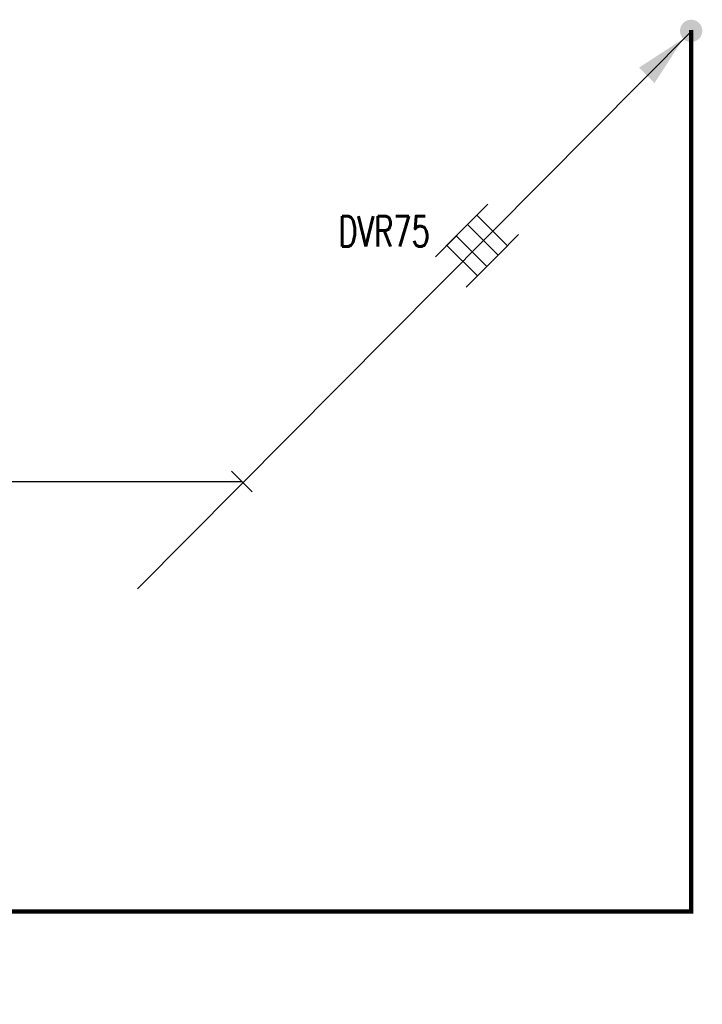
# Model space of a CAD drawing. Header units: millimetres. Extents: x 70863 to 97198, y -18528 to 3008.
# Tile 145 of 148: x 87553 to 88024, y -6390 to -5712. Entities that reach past the tile are written whole.
import ezdxf
from ezdxf.enums import TextEntityAlignment as Align

# ---------------------------------------------------------------- set-up
doc = ezdxf.new("R2010")
doc.units = ezdxf.units.MM
doc.layers.add('el_opis', color=120, linetype='Continuous')
doc.layers.add('el_uziom', color=70, linetype='Continuous')
doc.layers.add('el_przebicie', color=70, linetype='Continuous', lineweight=9)
doc.styles.add('ELOPIS', font='romans.shx', dxfattribs={"width": 0.8})

# ---------------------------------------------------------------- blocks, each defined once
blk = doc.blocks.new('*U752')
at = {"layer": 'el_opis'}
h = blk.add_hatch(color=256, dxfattribs=at)
edge = h.paths.add_edge_path()
edge.add_arc((1.33, 50.96), 7.69, 0.04131, 360.04131)
h = blk.add_hatch(color=256, dxfattribs=at)
h.paths.add_polyline_path([(-4.11, 45.51), (-34.57, 25.66), (-29.24, 20.34)])
h.paths.add_polyline_path([(-29.24, 20.34), (-23.92, 15.02), (-4.11, 45.51)])
for p, q in [((-380.3, -333.31), (2.16, 51.53)), ((-301.28, -266.51), (-315.54, -252.26)), ((-647.65, -259.63), (-308.41, -259.39))]:
    blk.add_line(p, q, dxfattribs=at)
at = {"layer": 'el_opis', "color": 70}
for points in [[(-117.6, -89.33), (-131.77, -103.52), (-152.78, -82.53), (-138.76, -68.49)], [(-174.81, -104.59), (-160.57, -90.33)], [(-160.57, -90.33), (-139.56, -111.32), (-153.8, -125.58)]]:
    blk.add_lwpolyline(points, dxfattribs=at)
for points in [[(-146.34, -76.08), (-125.32, -97.06), (-139.56, -111.32), (-160.57, -90.33)], [(-152.78, -82.53), (-131.77, -103.52), (-146, -117.77), (-167.02, -96.79)]]:
    blk.add_lwpolyline(points, close=True, dxfattribs=at)
at = {"layer": 'el_opis', "style": 'ELOPIS', "width": 0.7}
for tag, p in [('D7', (-179.32, -58.81)), ('D8', (-178.77, -87.07))]:
    blk.add_attdef(tag, text='', height=21, rotation=0.04131, dxfattribs=at).set_placement(p, align=Align.MIDDLE_RIGHT)
for tag, p in [('ZASILANIA_MIESZKAN4', (-648.06, -243.79)), ('OBWODY_ADM_4', (-649.19, -277.1, 0))]:
    blk.add_attdef(tag, text='', height=21, rotation=0.04131, dxfattribs=at).set_placement(p, align=Align.MIDDLE_LEFT)

msp = doc.modelspace()

# ---------------------------------------------------------------- linework, layer by layer
at = {"layer": 'el_uziom', "linetype": 'ByBlock', "ltscale": 200, "const_width": 3}
msp.add_lwpolyline([(86953.737, -6388.841), (86953.737, -6326.341), (88015.945, -6326.341), (88015.945, -5719.23)], dxfattribs=at)

# ---------------------------------------------------------------- block references
at = {"layer": 'el_przebicie'}
ref = msp.add_blockref('*U752', (88014.557, -5770.756), dxfattribs=at)
ref.add_attrib('D8', 'DVR75', dxfattribs={"layer": 'el_opis', "height": 21, "rotation": 0.041314, "style": 'ELOPIS', "width": 0.7}).set_placement((87835.783, -5857.83), align=Align.MIDDLE_RIGHT)
ref.add_attrib('ZASILANIA_MIESZKAN4', 'WLZ + uziemienie', dxfattribs={"layer": 'el_opis', "height": 21, "rotation": 0.041314, "style": 'ELOPIS', "width": 0.7}).set_placement((87366.499, -6014.541), align=Align.MIDDLE_LEFT)

doc.saveas('drawing.dxf')
